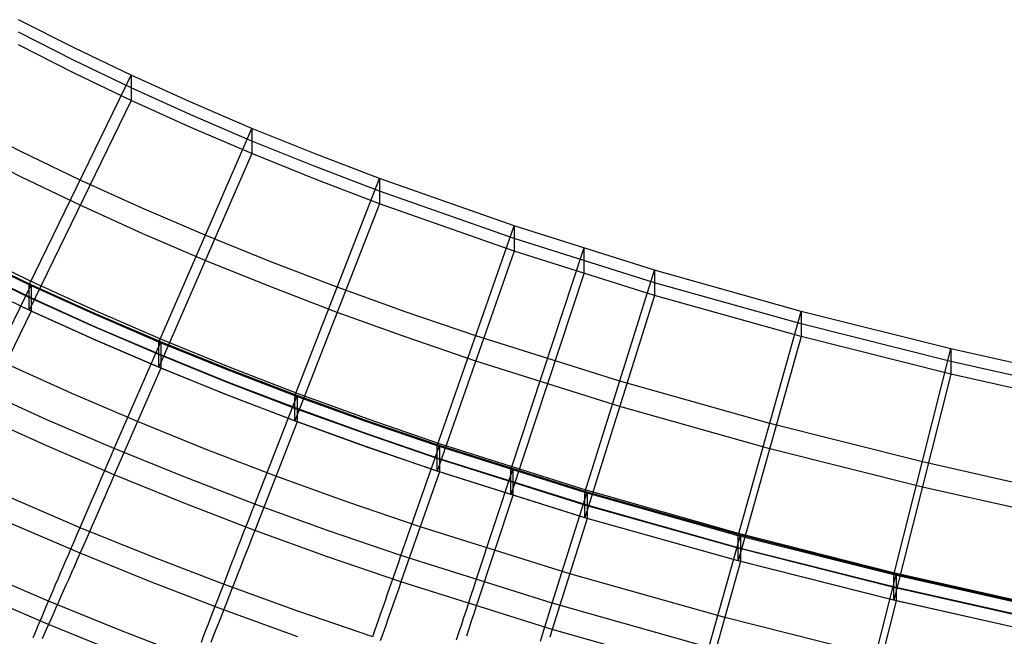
# Model space of a CAD drawing. Extents: x -1634 to -184, y -278 to 263.
# Tile 5 of 242: x -1540 to -1497, y -254 to -228. Entities that reach past the tile are written whole.
import ezdxf

# ---------------------------------------------------------------- set-up
doc = ezdxf.new("R2010")
doc.units = 0
doc.layers.add('PREDEFINITO', color=7, linetype='CONTINUOUS')

msp = doc.modelspace()

# ---------------------------------------------------------------- linework, layer by layer
at = {"layer": 'PREDEFINITO'}
for p, q in [((-1537.228, -229.112, 447.248), (-1539.612, -227.9, 447.22)), ((-1537.228, -229.654, 423.254), (-1539.612, -228.441, 423.226)), ((-1537.228, -230.196, 399.26), (-1539.612, -228.983, 399.232)), ((-1534.782, -230.287, 447.274), (-1537.228, -229.112, 447.248)), ((-1534.782, -230.828, 423.28), (-1537.228, -229.654, 423.254)), ((-1539.161, -239.274, 447.477), (-1534.782, -230.287, 447.274)), ((-1534.782, -231.37, 399.286), (-1537.228, -230.196, 399.26)), ((-1532.225, -231.445, 447.3), (-1534.782, -230.287, 447.274)), ((-1534.782, -230.287, 447.274), (-1534.782, -231.37, 399.286)), ((-1532.225, -231.987, 423.306), (-1534.782, -230.828, 423.28)), ((-1534.782, -231.37, 399.286), (-1539.161, -240.356, 399.489)), ((-1532.225, -232.529, 399.313), (-1534.782, -231.37, 399.286)), ((-1529.613, -232.563, 447.326), (-1532.225, -231.445, 447.3)), ((-1529.613, -233.105, 423.332), (-1532.225, -231.987, 423.306)), ((-1539.52, -233.554, 447.348), (-1542.011, -232.285, 447.319)), ((-1533.604, -241.729, 447.533), (-1529.613, -232.563, 447.326)), ((-1529.613, -233.647, 399.338), (-1532.225, -232.529, 399.313)), ((-1526.897, -233.662, 447.35), (-1529.613, -232.563, 447.326)), ((-1529.613, -232.563, 447.326), (-1529.613, -233.647, 399.338)), ((-1539.52, -234.638, 399.36), (-1542.011, -233.368, 399.331)), ((-1526.897, -234.204, 423.356), (-1529.613, -233.105, 423.332)), ((-1536.971, -234.78, 447.376), (-1539.52, -233.554, 447.348)), ((-1529.613, -233.647, 399.338), (-1533.603, -242.812, 399.545)), ((-1526.897, -234.745, 399.363), (-1529.613, -233.647, 399.338)), ((-1524.132, -234.719, 447.374), (-1526.897, -233.662, 447.35)), ((-1524.132, -235.261, 423.38), (-1526.897, -234.204, 423.356)), ((-1536.971, -235.863, 399.388), (-1539.52, -234.638, 399.36)), ((-1527.761, -244.034, 447.585), (-1524.132, -234.719, 447.374)), ((-1518.365, -236.747, 447.42), (-1524.132, -234.719, 447.374)), ((-1524.132, -234.719, 447.374), (-1524.132, -235.803, 399.386)), ((-1534.315, -235.986, 447.403), (-1536.971, -234.78, 447.376)), ((-1524.132, -235.803, 399.386), (-1526.897, -234.745, 399.363)), ((-1518.365, -237.289, 423.426), (-1524.132, -235.261, 423.38)), ((-1534.315, -237.069, 399.415), (-1536.971, -235.863, 399.388)), ((-1531.608, -237.146, 447.429), (-1534.315, -235.986, 447.403)), ((-1524.132, -235.803, 399.386), (-1527.761, -245.117, 399.597)), ((-1518.365, -237.831, 399.432), (-1524.132, -235.803, 399.386)), ((-1521.662, -246.185, 447.633), (-1518.365, -236.747, 447.42)), ((-1512.342, -238.643, 447.463), (-1518.365, -236.747, 447.42)), ((-1518.365, -236.747, 447.42), (-1518.365, -237.831, 399.432)), ((-1531.608, -238.229, 399.441), (-1534.315, -237.069, 399.415)), ((-1528.8, -238.284, 447.455), (-1531.608, -237.146, 447.429)), ((-1512.342, -239.185, 423.469), (-1518.365, -237.289, 423.426)), ((-1539.161, -239.274, 447.477), (-1541.812, -237.997, 447.448)), ((-1539.073, -239.27, 449.477), (-1541.725, -237.995, 449.449)), ((-1538.92, -239.205, 449.351), (-1541.546, -237.933, 449.323)), ((-1518.365, -237.831, 399.432), (-1521.661, -247.268, 399.645)), ((-1518.511, -247.207, 447.656), (-1515.372, -237.716, 447.442)), ((-1512.342, -239.727, 399.475), (-1518.365, -237.831, 399.432)), ((-1515.372, -237.716, 447.442), (-1515.372, -238.799, 399.454)), ((-1539.161, -239.815, 423.483), (-1541.812, -238.538, 423.454)), ((-1528.799, -239.367, 399.467), (-1531.608, -238.229, 399.441)), ((-1525.946, -239.377, 447.479), (-1528.8, -238.284, 447.455)), ((-1539.073, -239.834, 424.484), (-1541.725, -238.56, 424.455)), ((-1515.372, -238.799, 399.454), (-1518.51, -248.29, 399.668)), ((-1515.33, -248.183, 447.678), (-1512.342, -238.643, 447.463)), ((-1506.051, -240.414, 447.503), (-1512.342, -238.643, 447.463)), ((-1512.342, -238.643, 447.463), (-1512.342, -239.727, 399.475)), ((-1539.161, -240.356, 399.489), (-1541.812, -239.079, 399.46)), ((-1539.073, -240.399, 399.49), (-1541.725, -239.124, 399.461)), ((-1541.263, -243.763, 449.579), (-1539.073, -239.27, 449.477)), ((-1536.405, -240.527, 447.505), (-1539.161, -239.274, 447.477)), ((-1539.161, -240.356, 399.489), (-1539.161, -239.274, 447.477)), ((-1536.316, -240.521, 449.506), (-1539.073, -239.27, 449.477)), ((-1539.073, -239.27, 449.477), (-1539.073, -240.399, 399.49)), ((-1536.191, -240.453, 449.379), (-1538.92, -239.205, 449.351)), ((-1525.946, -240.46, 399.492), (-1528.799, -239.367, 399.467)), ((-1522.999, -240.444, 447.503), (-1525.946, -239.377, 447.479)), ((-1506.051, -240.956, 423.509), (-1512.342, -239.185, 423.469)), ((-1512.342, -239.727, 399.475), (-1515.33, -249.266, 399.69)), ((-1506.051, -241.497, 399.515), (-1512.342, -239.727, 399.475)), ((-1536.405, -241.068, 423.511), (-1539.161, -239.815, 423.483)), ((-1536.316, -241.086, 424.512), (-1539.073, -239.834, 424.484)), ((-1539.073, -240.399, 399.49), (-1541.263, -244.892, 399.592)), ((-1536.405, -241.609, 399.518), (-1539.161, -240.356, 399.489)), ((-1536.316, -241.65, 399.519), (-1539.073, -240.399, 399.49)), ((-1533.604, -241.729, 447.533), (-1536.405, -240.527, 447.505)), ((-1533.513, -241.722, 449.533), (-1536.316, -240.521, 449.506)), ((-1533.414, -241.652, 449.406), (-1536.191, -240.453, 449.379)), ((-1522.999, -241.527, 399.516), (-1525.946, -240.46, 399.492)), ((-1520.013, -241.466, 447.527), (-1522.999, -240.444, 447.503)), ((-1508.752, -250.039, 447.72), (-1506.051, -240.414, 447.503)), ((-1499.64, -242.027, 447.539), (-1506.051, -240.414, 447.503)), ((-1506.051, -240.414, 447.503), (-1506.051, -241.497, 399.515)), ((-1533.603, -242.271, 423.539), (-1536.405, -241.068, 423.511)), ((-1499.64, -242.569, 423.545), (-1506.051, -240.956, 423.509)), ((-1533.514, -242.286, 424.539), (-1536.316, -241.086, 424.512)), ((-1513.836, -243.413, 447.571), (-1520.013, -241.466, 447.527)), ((-1533.603, -242.812, 399.545), (-1536.405, -241.609, 399.518)), ((-1533.514, -242.851, 399.546), (-1536.316, -241.65, 399.519)), ((-1535.509, -246.305, 449.636), (-1533.513, -241.722, 449.533)), ((-1530.702, -242.906, 447.559), (-1533.604, -241.729, 447.533)), ((-1533.603, -242.812, 399.545), (-1533.604, -241.729, 447.533)), ((-1533.513, -241.722, 449.533), (-1533.514, -242.851, 399.546)), ((-1530.611, -242.897, 449.559), (-1533.513, -241.722, 449.533)), ((-1530.537, -242.826, 449.432), (-1533.414, -241.652, 449.406)), ((-1520.013, -242.55, 399.539), (-1522.999, -241.527, 399.516)), ((-1506.051, -241.497, 399.515), (-1508.752, -251.122, 399.732)), ((-1499.64, -243.111, 399.551), (-1506.051, -241.497, 399.515)), ((-1530.702, -243.448, 423.565), (-1533.603, -242.271, 423.539)), ((-1530.612, -243.462, 424.566), (-1533.514, -242.286, 424.539)), ((-1502.079, -251.722, 447.758), (-1499.64, -242.027, 447.539)), ((-1492.991, -243.52, 447.573), (-1499.64, -242.027, 447.539)), ((-1499.64, -242.027, 447.539), (-1499.64, -243.111, 399.551)), ((-1537.361, -243.92, 399.57), (-1540.168, -242.646, 399.541)), ((-1513.836, -244.496, 399.583), (-1520.013, -242.55, 399.539)), ((-1492.991, -244.062, 423.579), (-1499.64, -242.569, 423.545)), ((-1533.514, -242.851, 399.546), (-1535.509, -247.434, 399.649)), ((-1530.702, -243.989, 399.571), (-1533.603, -242.812, 399.545)), ((-1530.612, -244.026, 399.572), (-1533.514, -242.851, 399.546)), ((-1527.761, -244.034, 447.585), (-1530.702, -242.906, 447.559)), ((-1527.67, -244.023, 449.585), (-1530.611, -242.897, 449.559)), ((-1527.619, -243.951, 449.457), (-1530.537, -242.826, 449.432)), ((-1499.64, -243.111, 399.551), (-1502.079, -252.805, 399.77)), ((-1492.991, -244.604, 399.585), (-1499.64, -243.111, 399.551)), ((-1527.761, -244.575, 423.591), (-1530.702, -243.448, 423.565)), ((-1527.67, -244.588, 424.591), (-1530.612, -243.462, 424.566)), ((-1507.402, -245.226, 447.611), (-1513.836, -243.413, 447.571)), ((-1538.406, -245.061, 449.608), (-1541.263, -243.763, 449.579)), ((-1534.511, -245.142, 399.597), (-1537.361, -243.92, 399.57)), ((-1527.761, -245.117, 399.597), (-1530.702, -243.989, 399.571)), ((-1527.67, -245.153, 399.598), (-1530.612, -244.026, 399.572)), ((-1529.485, -248.68, 449.69), (-1527.67, -244.023, 449.585)), ((-1524.636, -245.121, 449.61), (-1527.67, -244.023, 449.585)), ((-1527.67, -244.023, 449.585), (-1527.67, -245.153, 399.598)), ((-1524.586, -245.056, 449.482), (-1527.619, -243.951, 449.457)), ((-1524.729, -245.134, 447.609), (-1527.761, -244.034, 447.585)), ((-1527.761, -245.117, 399.597), (-1527.761, -244.034, 447.585)), ((-1524.728, -245.675, 423.615), (-1527.761, -244.575, 423.591)), ((-1524.637, -245.686, 424.616), (-1527.67, -244.588, 424.591)), ((-1507.402, -246.31, 399.624), (-1513.836, -244.496, 399.583)), ((-1538.406, -246.19, 399.621), (-1541.263, -244.892, 399.592)), ((-1535.509, -246.305, 449.636), (-1538.406, -245.061, 449.608)), ((-1531.563, -246.337, 399.624), (-1534.511, -245.142, 399.597)), ((-1527.67, -245.153, 399.598), (-1529.485, -249.809, 399.703)), ((-1524.728, -246.216, 399.622), (-1527.761, -245.117, 399.597)), ((-1524.637, -246.251, 399.622), (-1527.67, -245.153, 399.598)), ((-1521.662, -246.185, 447.633), (-1524.729, -245.134, 447.609)), ((-1521.569, -246.171, 449.633), (-1524.636, -245.121, 449.61)), ((-1521.517, -246.114, 449.505), (-1524.586, -245.056, 449.482)), ((-1500.86, -246.874, 447.649), (-1507.402, -245.226, 447.611)), ((-1521.661, -246.727, 423.639), (-1524.728, -245.675, 423.615)), ((-1521.569, -246.736, 424.64), (-1524.637, -245.686, 424.616)), ((-1515.278, -248.092, 449.549), (-1521.517, -246.114, 449.505)), ((-1535.509, -247.434, 399.649), (-1538.406, -246.19, 399.621)), ((-1535.645, -246.618, 449.638), (-1535.509, -246.305, 449.636)), ((-1532.514, -247.519, 449.664), (-1535.509, -246.305, 449.636)), ((-1528.577, -247.481, 399.65), (-1531.563, -246.337, 399.624)), ((-1521.661, -247.268, 399.645), (-1524.728, -246.216, 399.622)), ((-1521.569, -247.301, 399.646), (-1524.637, -246.251, 399.622)), ((-1523.217, -250.89, 449.74), (-1521.569, -246.171, 449.633)), ((-1515.33, -248.183, 447.678), (-1521.662, -246.185, 447.633)), ((-1521.661, -247.268, 399.645), (-1521.662, -246.185, 447.633)), ((-1515.236, -248.166, 449.678), (-1521.569, -246.171, 449.633)), ((-1521.569, -246.171, 449.633), (-1521.569, -247.301, 399.646)), ((-1500.86, -247.958, 399.661), (-1507.402, -246.31, 399.624)), ((-1535.917, -247.243, 449.605), (-1535.781, -246.931, 449.627)), ((-1535.781, -246.931, 449.627), (-1535.645, -246.618, 449.638)), ((-1515.33, -248.725, 423.684), (-1521.661, -246.727, 423.639)), ((-1515.236, -248.73, 424.685), (-1521.569, -246.736, 424.64)), ((-1494.088, -248.397, 447.683), (-1500.86, -246.874, 447.649)), ((-1536.052, -247.555, 449.571), (-1535.917, -247.243, 449.605)), ((-1521.569, -247.301, 399.646), (-1523.217, -252.019, 399.753)), ((-1515.33, -249.266, 399.69), (-1521.661, -247.268, 399.645)), ((-1515.237, -249.295, 399.691), (-1521.569, -247.301, 399.646)), ((-1519.987, -251.937, 449.764), (-1518.418, -247.191, 449.656)), ((-1518.51, -248.29, 399.668), (-1518.511, -247.207, 447.656)), ((-1518.418, -247.191, 449.656), (-1518.418, -248.321, 399.669)), ((-1536.187, -247.866, 449.526), (-1536.052, -247.555, 449.571)), ((-1535.645, -247.746, 399.662), (-1535.781, -248.059, 399.687)), ((-1535.509, -247.434, 399.649), (-1535.645, -247.746, 399.662)), ((-1532.514, -248.648, 399.677), (-1535.509, -247.434, 399.649)), ((-1529.485, -248.68, 449.69), (-1532.514, -247.519, 449.664)), ((-1525.501, -248.595, 399.675), (-1528.577, -247.481, 399.65)), ((-1536.453, -248.481, 449.401), (-1536.32, -248.174, 449.469)), ((-1536.32, -248.174, 449.469), (-1536.187, -247.866, 449.526)), ((-1535.781, -248.059, 399.687), (-1535.917, -248.37, 399.723)), ((-1516.73, -252.936, 449.786), (-1515.236, -248.166, 449.678)), ((-1508.752, -250.039, 447.72), (-1515.33, -248.183, 447.678)), ((-1515.33, -249.266, 399.69), (-1515.33, -248.183, 447.678)), ((-1508.741, -249.946, 449.59), (-1515.278, -248.092, 449.549)), ((-1515.236, -248.166, 449.678), (-1515.237, -249.295, 399.691)), ((-1508.658, -250.019, 449.72), (-1515.236, -248.166, 449.678)), ((-1494.088, -249.48, 399.695), (-1500.86, -247.958, 399.661)), ((-1536.977, -249.695, 449.011), (-1539.944, -248.42, 448.982)), ((-1536.585, -248.786, 449.321), (-1536.453, -248.481, 449.401)), ((-1535.917, -248.37, 399.723), (-1536.052, -248.68, 399.77)), ((-1529.485, -249.809, 399.703), (-1532.514, -248.648, 399.677)), ((-1522.393, -249.66, 399.699), (-1525.501, -248.595, 399.675)), ((-1518.418, -248.321, 399.669), (-1519.987, -253.066, 399.776)), ((-1536.845, -249.387, 449.128), (-1536.716, -249.088, 449.23)), ((-1536.716, -249.088, 449.23), (-1536.585, -248.786, 449.321)), ((-1536.187, -248.988, 399.83), (-1536.32, -249.294, 399.9)), ((-1536.052, -248.68, 399.77), (-1536.187, -248.988, 399.83)), ((-1529.732, -249.317, 449.681), (-1529.608, -248.998, 449.691)), ((-1529.608, -248.998, 449.691), (-1529.485, -248.68, 449.69)), ((-1526.366, -249.811, 449.716), (-1529.485, -248.68, 449.69)), ((-1508.752, -250.58, 423.726), (-1515.33, -248.725, 423.684)), ((-1508.658, -250.583, 424.727), (-1515.236, -248.73, 424.685)), ((-1536.977, -250.792, 400.427), (-1539.944, -249.517, 400.398)), ((-1536.972, -249.683, 449.015), (-1536.845, -249.387, 449.128)), ((-1536.32, -249.294, 399.9), (-1536.453, -249.597, 399.982)), ((-1529.856, -249.634, 449.659), (-1529.732, -249.317, 449.681)), ((-1515.237, -249.295, 399.691), (-1516.73, -254.064, 399.799)), ((-1508.752, -251.122, 399.732), (-1515.33, -249.266, 399.69)), ((-1508.658, -251.148, 399.733), (-1515.237, -249.295, 399.691)), ((-1537.098, -249.975, 448.891), (-1536.972, -249.683, 449.015)), ((-1533.915, -250.938, 449.039), (-1536.977, -249.695, 449.011)), ((-1536.585, -249.898, 400.076), (-1536.716, -250.196, 400.18)), ((-1536.453, -249.597, 399.982), (-1536.585, -249.898, 400.076)), ((-1529.979, -249.951, 449.625), (-1529.856, -249.634, 449.659)), ((-1529.485, -249.809, 399.703), (-1529.608, -250.127, 399.716)), ((-1526.366, -250.939, 399.728), (-1529.485, -249.809, 399.703)), ((-1523.217, -250.89, 449.74), (-1526.366, -249.811, 449.716)), ((-1515.983, -251.68, 399.745), (-1522.393, -249.66, 399.699)), ((-1537.344, -250.547, 448.611), (-1537.222, -250.263, 448.756)), ((-1537.222, -250.263, 448.756), (-1537.098, -249.975, 448.891)), ((-1536.716, -250.196, 400.18), (-1536.845, -250.49, 400.296)), ((-1530.223, -250.58, 449.524), (-1530.101, -250.266, 449.58)), ((-1530.101, -250.266, 449.58), (-1529.979, -249.951, 449.625)), ((-1529.608, -250.127, 399.716), (-1529.732, -250.444, 399.74)), ((-1510.009, -254.831, 449.829), (-1508.658, -250.019, 449.72)), ((-1502.079, -251.722, 447.758), (-1508.752, -250.039, 447.72)), ((-1508.752, -251.122, 399.732), (-1508.752, -250.039, 447.72)), ((-1502.103, -251.629, 449.628), (-1508.741, -249.946, 449.59)), ((-1501.984, -251.699, 449.758), (-1508.658, -250.019, 449.72)), ((-1508.658, -250.019, 449.72), (-1508.658, -251.148, 399.733)), ((-1537.464, -250.826, 448.455), (-1537.344, -250.547, 448.611)), ((-1536.972, -250.781, 400.422), (-1537.098, -251.067, 400.559)), ((-1536.845, -250.49, 400.296), (-1536.972, -250.781, 400.422)), ((-1530.344, -250.892, 449.455), (-1530.223, -250.58, 449.524)), ((-1529.856, -250.76, 399.777), (-1529.979, -251.075, 399.825)), ((-1529.732, -250.444, 399.74), (-1529.856, -250.76, 399.777)), ((-1502.079, -252.263, 423.764), (-1508.752, -250.58, 423.726)), ((-1501.984, -252.264, 424.765), (-1508.658, -250.583, 424.727)), ((-1537.697, -251.369, 448.112), (-1537.582, -251.1, 448.288)), ((-1537.582, -251.1, 448.288), (-1537.464, -250.826, 448.455)), ((-1537.098, -251.067, 400.559), (-1537.222, -251.348, 400.707)), ((-1533.915, -252.035, 400.455), (-1536.977, -250.792, 400.427)), ((-1530.821, -252.125, 449.065), (-1533.915, -250.938, 449.039)), ((-1530.583, -251.509, 449.285), (-1530.464, -251.202, 449.376)), ((-1530.464, -251.202, 449.376), (-1530.344, -250.892, 449.455)), ((-1529.979, -251.075, 399.825), (-1530.101, -251.389, 399.884)), ((-1523.217, -252.019, 399.753), (-1526.366, -250.939, 399.728)), ((-1523.329, -251.212, 449.741), (-1523.217, -250.89, 449.74)), ((-1516.73, -252.936, 449.786), (-1523.217, -250.89, 449.74)), ((-1508.658, -251.148, 399.733), (-1510.009, -255.96, 399.842)), ((-1502.079, -252.805, 399.77), (-1508.752, -251.122, 399.732)), ((-1501.984, -252.829, 399.771), (-1508.658, -251.148, 399.733)), ((-1538.33, -252.852, 446.855), (-1541.362, -251.549, 446.825)), ((-1537.81, -251.632, 447.926), (-1537.697, -251.369, 448.112)), ((-1537.344, -251.625, 400.865), (-1537.464, -251.897, 401.034)), ((-1537.222, -251.348, 400.707), (-1537.344, -251.625, 400.865)), ((-1530.7, -251.813, 449.183), (-1530.583, -251.509, 449.285)), ((-1530.101, -251.389, 399.884), (-1530.223, -251.7, 399.955)), ((-1523.554, -251.856, 449.709), (-1523.442, -251.535, 449.731)), ((-1523.442, -251.535, 449.731), (-1523.329, -251.212, 449.741)), ((-1495.244, -253.182, 449.663), (-1502.103, -251.629, 449.628)), ((-1538.027, -252.14, 447.524), (-1537.92, -251.889, 447.73)), ((-1537.92, -251.889, 447.73), (-1537.81, -251.632, 447.926)), ((-1537.464, -251.897, 401.034), (-1537.582, -252.163, 401.212)), ((-1530.821, -253.222, 400.482), (-1533.915, -252.035, 400.455)), ((-1530.816, -252.113, 449.07), (-1530.7, -251.813, 449.183)), ((-1530.344, -252.008, 400.037), (-1530.464, -252.314, 400.13)), ((-1530.223, -251.7, 399.955), (-1530.344, -252.008, 400.037)), ((-1523.666, -252.177, 449.676), (-1523.554, -251.856, 449.709)), ((-1523.217, -252.019, 399.753), (-1523.329, -252.341, 399.766)), ((-1516.73, -254.064, 399.799), (-1523.217, -252.019, 399.753)), ((-1520.094, -252.261, 449.765), (-1519.987, -251.937, 449.764)), ((-1509.333, -253.554, 399.787), (-1515.983, -251.68, 399.745)), ((-1503.204, -256.546, 449.868), (-1501.984, -251.699, 449.758)), ((-1495.185, -253.274, 447.793), (-1502.079, -251.722, 447.758)), ((-1502.079, -252.805, 399.77), (-1502.079, -251.722, 447.758)), ((-1495.09, -253.248, 449.793), (-1501.984, -251.699, 449.758)), ((-1501.984, -251.699, 449.758), (-1501.984, -252.829, 399.771)), ((-1538.232, -252.622, 447.087), (-1538.131, -252.385, 447.31)), ((-1538.131, -252.385, 447.31), (-1538.027, -252.14, 447.524)), ((-1537.697, -252.424, 401.401), (-1537.81, -252.678, 401.598)), ((-1537.582, -252.163, 401.212), (-1537.697, -252.424, 401.401)), ((-1531.043, -252.703, 448.811), (-1530.931, -252.41, 448.946)), ((-1530.931, -252.41, 448.946), (-1530.816, -252.113, 449.07)), ((-1527.639, -253.279, 449.092), (-1530.821, -252.125, 449.065)), ((-1530.464, -252.314, 400.13), (-1530.583, -252.616, 400.235)), ((-1523.777, -252.497, 449.631), (-1523.666, -252.177, 449.676)), ((-1523.329, -252.341, 399.766), (-1523.442, -252.662, 399.79)), ((-1520.201, -252.585, 449.755), (-1520.094, -252.261, 449.765)), ((-1495.185, -253.815, 423.799), (-1502.079, -252.263, 423.764)), ((-1495.09, -253.813, 424.8), (-1501.984, -252.264, 424.765)), ((-1538.33, -253.849, 402.724), (-1541.362, -252.545, 402.694)), ((-1538.425, -253.076, 446.614), (-1538.33, -252.853, 446.854)), ((-1538.33, -252.853, 446.854), (-1538.232, -252.622, 447.087)), ((-1535.205, -254.122, 446.883), (-1538.33, -252.852, 446.855)), ((-1537.81, -252.678, 401.598), (-1537.92, -252.926, 401.806)), ((-1531.154, -252.991, 448.666), (-1531.043, -252.703, 448.811)), ((-1530.583, -252.616, 400.235), (-1530.7, -252.915, 400.351)), ((-1523.997, -253.131, 449.506), (-1523.887, -252.815, 449.574)), ((-1523.887, -252.815, 449.574), (-1523.777, -252.497, 449.631)), ((-1523.442, -252.662, 399.79), (-1523.554, -252.983, 399.827)), ((-1520.308, -252.909, 449.733), (-1520.201, -252.585, 449.755)), ((-1501.984, -252.829, 399.771), (-1503.204, -257.675, 399.88)), ((-1495.185, -254.356, 399.805), (-1502.079, -252.805, 399.77)), ((-1495.09, -254.378, 399.806), (-1501.984, -252.829, 399.771)), ((-1538.604, -253.499, 446.109), (-1538.516, -253.291, 446.365)), ((-1538.516, -253.291, 446.365), (-1538.425, -253.076, 446.614)), ((-1538.027, -253.168, 402.022), (-1538.131, -253.402, 402.248)), ((-1537.92, -252.926, 401.806), (-1538.027, -253.168, 402.022)), ((-1531.37, -253.553, 448.344), (-1531.263, -253.275, 448.51)), ((-1531.263, -253.275, 448.51), (-1531.154, -252.991, 448.666)), ((-1530.816, -253.211, 400.477), (-1530.931, -253.502, 400.614)), ((-1527.639, -254.376, 400.508), (-1530.821, -253.222, 400.482)), ((-1530.7, -252.915, 400.351), (-1530.816, -253.211, 400.477)), ((-1524.43, -254.38, 449.116), (-1527.639, -253.279, 449.092)), ((-1524.106, -253.445, 449.427), (-1523.997, -253.131, 449.506)), ((-1523.666, -253.302, 399.875), (-1523.777, -253.619, 399.934)), ((-1523.554, -252.983, 399.827), (-1523.666, -253.302, 399.875)), ((-1520.52, -253.553, 449.655), (-1520.414, -253.232, 449.7)), ((-1520.414, -253.232, 449.7), (-1520.308, -252.909, 449.733)), ((-1519.987, -253.066, 399.776), (-1520.094, -253.39, 399.789)), ((-1516.934, -253.587, 449.777), (-1516.832, -253.262, 449.788)), ((-1516.832, -253.262, 449.788), (-1516.73, -252.936, 449.786)), ((-1510.009, -254.831, 449.829), (-1516.73, -252.936, 449.786)), ((-1538.768, -253.889, 445.573), (-1538.688, -253.698, 445.844)), ((-1538.688, -253.698, 445.844), (-1538.604, -253.499, 446.109)), ((-1538.232, -253.629, 402.481), (-1538.33, -253.849, 402.724)), ((-1538.131, -253.402, 402.248), (-1538.232, -253.629, 402.481)), ((-1531.475, -253.826, 448.167), (-1531.37, -253.553, 448.344)), ((-1530.931, -253.502, 400.614), (-1531.043, -253.788, 400.762)), ((-1524.214, -253.756, 449.336), (-1524.106, -253.445, 449.427)), ((-1523.777, -253.619, 399.934), (-1523.887, -253.934, 400.005)), ((-1520.625, -253.873, 449.598), (-1520.52, -253.553, 449.655)), ((-1520.201, -253.713, 399.814), (-1520.308, -254.035, 399.851)), ((-1520.094, -253.39, 399.789), (-1520.201, -253.713, 399.814)), ((-1517.036, -253.913, 449.756), (-1516.934, -253.587, 449.777)), ((-1502.594, -255.252, 399.826), (-1509.333, -253.554, 399.787)), ((-1538.918, -254.245, 445.01), (-1538.845, -254.071, 445.295)), ((-1538.845, -254.071, 445.295), (-1538.768, -253.889, 445.573)), ((-1538.425, -254.061, 402.974), (-1538.516, -254.265, 403.232)), ((-1538.33, -253.849, 402.724), (-1538.425, -254.061, 402.974)), ((-1535.205, -255.118, 402.752), (-1538.33, -253.849, 402.724)), ((-1532.051, -255.333, 446.911), (-1535.205, -254.122, 446.883)), ((-1531.678, -254.355, 447.785), (-1531.578, -254.093, 447.981)), ((-1531.578, -254.093, 447.981), (-1531.475, -253.826, 448.167)), ((-1531.154, -254.069, 400.92), (-1531.263, -254.346, 401.089)), ((-1531.043, -253.788, 400.762), (-1531.154, -254.069, 400.92)), ((-1524.426, -254.368, 449.121), (-1524.321, -254.064, 449.234)), ((-1524.321, -254.064, 449.234), (-1524.214, -253.756, 449.336)), ((-1523.887, -253.934, 400.005), (-1523.997, -254.247, 400.087)), ((-1520.73, -254.191, 449.53), (-1520.625, -253.873, 449.598)), ((-1520.308, -254.035, 399.851), (-1520.414, -254.356, 399.899)), ((-1517.137, -254.237, 449.722), (-1517.036, -253.913, 449.756)), ((-1516.73, -254.064, 399.799), (-1516.832, -254.39, 399.812)), ((-1510.009, -255.96, 399.842), (-1516.73, -254.064, 399.799)), ((-1538.987, -254.41, 444.719), (-1538.918, -254.245, 445.01)), ((-1538.516, -254.265, 403.232), (-1538.604, -254.461, 403.498)), ((-1531.775, -254.61, 447.58), (-1531.678, -254.355, 447.785)), ((-1531.263, -254.346, 401.089), (-1531.37, -254.616, 401.268)), ((-1523.997, -254.247, 400.087), (-1524.106, -254.557, 400.181)), ((-1520.833, -254.506, 449.451), (-1520.73, -254.191, 449.53)), ((-1517.238, -254.56, 449.677), (-1517.137, -254.237, 449.722))]:
    msp.add_line(p, q, dxfattribs=at)

doc.saveas('drawing.dxf')
